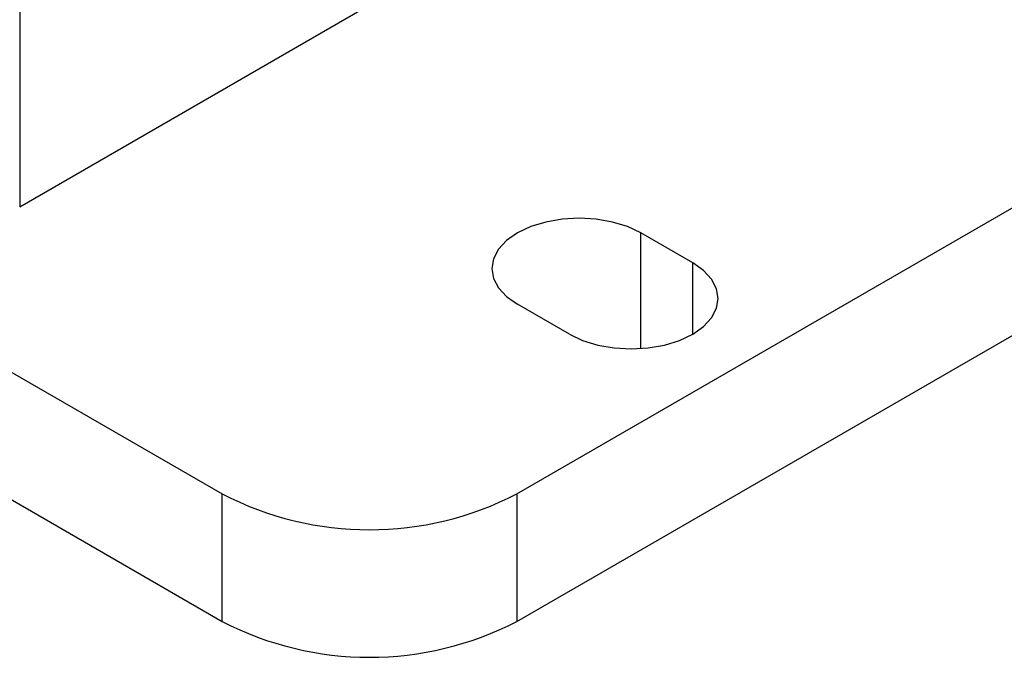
# Model space of a CAD drawing. Header units: inches. Extents: x 0.6 to 8.31, y 2.28 to 9.76.
# Tile 9 of 13: x 7.19 to 7.93, y 7.14 to 7.63. Entities that reach past the tile are written whole.
import ezdxf

# ---------------------------------------------------------------- set-up
doc = ezdxf.new("R2010")
doc.units = ezdxf.units.IN
doc.header["$MEASUREMENT"] = 0

msp = doc.modelspace()

# ---------------------------------------------------------------- linework, layer by layer
at = {"color": 7, "linetype": 'Continuous', "lineweight": 25}
for p, q in [((5.89441, 8.10256), (7.34203, 7.26686)), ((5.89441, 8.00611), (7.34203, 7.17042)), ((7.18892, 7.96603), (7.18892, 7.48382)), ((7.56474, 7.26686), (8.26071, 7.66864)), ((7.18892, 7.48382), (7.45924, 7.63987)), ((7.56474, 7.17042), (8.26071, 7.5722)), ((7.69781, 7.44155), (7.65856, 7.46421)), ((7.65856, 7.3768), (7.65856, 7.46421)), ((7.69781, 7.38772), (7.69781, 7.44155)), ((7.60455, 7.38772), (7.5653, 7.41038)), ((7.34203, 7.17042), (7.34203, 7.26686)), ((7.56474, 7.26686), (7.56474, 7.17042))]:
    msp.add_line(p, q, dxfattribs=at)
at = {"color": 7, "linetype": 'Continuous', "lineweight": 25, "flags": 128}
for points in [[(7.65856, 7.46421), (7.64857, 7.46895), (7.63717, 7.47247), (7.62479, 7.47463), (7.61193, 7.47536), (7.59906, 7.47463), (7.58669, 7.47247), (7.57529, 7.46895), (7.5653, 7.46421), (7.5571, 7.45845), (7.551, 7.45186), (7.54725, 7.44472), (7.54598, 7.43729), (7.54725, 7.42987), (7.551, 7.42273), (7.5571, 7.41614), (7.5653, 7.41038)], [(7.60455, 7.38772), (7.61455, 7.38298), (7.62595, 7.37946), (7.63832, 7.3773), (7.65118, 7.37657), (7.66405, 7.3773), (7.67642, 7.37946), (7.68782, 7.38298), (7.69781, 7.38772), (7.70601, 7.39348), (7.71211, 7.40007), (7.71586, 7.40721), (7.71713, 7.41463), (7.71586, 7.42206), (7.71211, 7.4292), (7.70601, 7.43578), (7.69781, 7.44155)]]:
    msp.add_lwpolyline(points, dxfattribs=at)
at = {"color": 7, "linetype": 'Continuous', "lineweight": 25}
for centre in [(7.45339, 7.48178), (7.45339, 7.38534)]:
    msp.add_arc(centre, 0.24205, 242.60967, 297.39033, dxfattribs=at)

doc.saveas('drawing.dxf')
